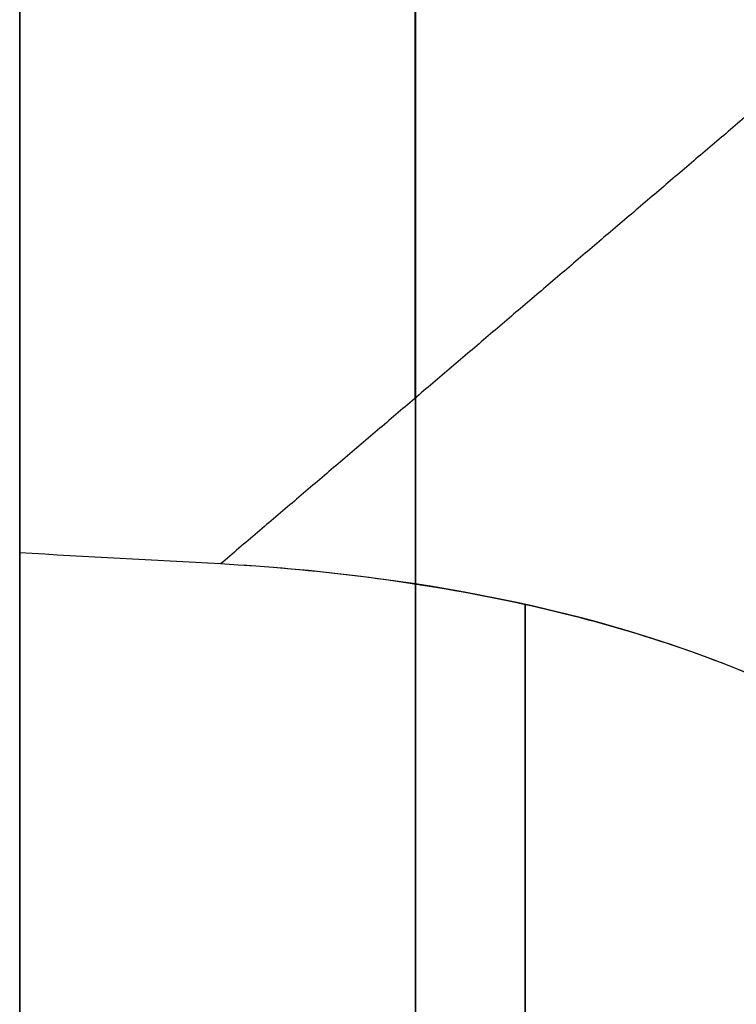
# Model space of a CAD drawing. Header units: millimetres. Extents: x 0 to 290, y -65 to 65.
# Tile 233 of 256: x 239.84 to 240.92, y 31.33 to 32.81. Entities that reach past the tile are written whole.
import ezdxf

# ---------------------------------------------------------------- set-up
doc = ezdxf.new("R2010")
doc.units = ezdxf.units.MM
doc.layers.add('Layer 01', color=18, linetype='Continuous', true_color=0x000000)

# ---------------------------------------------------------------- blocks, each defined once
blk = doc.blocks.new('Block 01')
at = {"layer": 'Layer 01'}
for p, q in [((240.439, 32.2438, -23.1718), (240.439, 41.1641, -28.322)), ((240.439, 41.1641, 28.322), (240.439, 32.2438, 23.1718)), ((239.8438, 13.8082, -36.9274), (239.8438, 35.2853, -36.9274)), ((239.8438, 13.8082, 36.9274), (239.8438, 35.2853, 36.9274))]:
    blk.add_line(p, q, dxfattribs=at)
at = {"layer": 'Layer 01', "extrusion": (1, 2.40078e-09, -4.15826e-09)}
blk.add_arc((0, 0, 239.8438), 51.0753, 275.64333, 324.35667, dxfattribs=at)
at = {"layer": 'Layer 01', "extrusion": (-1, -2.40078e-09, -4.15826e-09)}
blk.add_arc((0, 0, -239.8438), 51.0753, 95.64333, 144.35667, dxfattribs=at)
at = {"layer": 'Layer 01', "extrusion": (-1, 1.14899e-31, 3.37662e-17)}
for start, end in [(215.66946, 264.33054), (95.66946, 144.33054)]:
    blk.add_arc((0, 0, -240.4394), 51.0545, start, end, dxfattribs=at)
at = {"layer": 'Layer 01', "extrusion": (1, -1.73004e-15, 1.24376e-15)}
blk.add_arc((0, 0, 239.8438), 39.4246, 275.71323, 324.28677, dxfattribs=at)
at = {"layer": 'Layer 01', "extrusion": (1, -2.12112e-16, -2.12014e-15)}
blk.add_arc((0, 0, 239.8438), 39.4246, 35.71323, 84.28677, dxfattribs=at)
at = {"layer": 'Layer 01', "extrusion": (-1, 0, 0)}
for start, end in [(95.8461, 144.15517), (215.8461, 264.15517)]:
    blk.add_arc((0, 0, -240.6041), 39.3945, start, end, dxfattribs=at)
at = {"layer": 'Layer 01'}
for points in [[(239.8438, 32.0108, -23.0133), (239.8438, 36.6026, -25.6644), (239.8438, 41.1943, -28.3154)], [(239.8438, 41.1943, 28.3154), (239.8438, 36.6026, 25.6644), (239.8438, 32.0108, 23.0133)], [(241.0349, 32.7514, -23.4889), (240.5904, 32.3728, -23.2524), (240.1459, 31.9942, -23.0159)], [(241.0349, 32.7514, 23.4889), (240.5904, 32.3728, 23.2524), (240.1459, 31.9942, 23.0159)]]:
    blk.add_open_spline(points, degree=2, dxfattribs=at)
at = {"layer": 'Layer 01', "extrusion": (0.034899, 0.499695, 0.865498)}
blk.add_open_spline([(240.1459, 31.9942, -23.0159), (240.0452, 31.9997, -23.015), (239.9445, 32.0053, -23.0142), (239.8438, 32.0108, -23.0133)], degree=3, dxfattribs=at)
at = {"layer": 'Layer 01', "extrusion": (-0.034899, -0.499695, 0.865498)}
blk.add_open_spline([(240.1459, 31.9942, 23.0159), (240.0452, 31.9997, 23.015), (239.9445, 32.0053, 23.0142), (239.8438, 32.0108, 23.0133)], degree=3, dxfattribs=at)
at = {"layer": 'Layer 01'}
for points, knots in [([(241.3644, 31.3959, -23.7456), (241.3644, 31.4823, -23.6314), (241.3205, 31.567, -23.5208), (241.1686, 31.7149, -23.3311), (241.0635, 31.777, -23.2534), (240.8281, 31.8765, -23.1327), (240.6976, 31.9143, -23.0893), (240.4266, 31.9693, -23.0314), (240.2877, 31.9864, -23.0171), (240.1459, 31.9942, -23.0159)], [-1.708909, -1.708909, -1.708909, -1.708909, -1.281682, -1.281682, -0.854455, -0.854455, -0.427227, -0.427227, 0, 0, 0, 0]), ([(241.3644, 31.3959, 23.7456), (241.3644, 31.4823, 23.6313), (241.3204, 31.567, 23.5209), (241.2073, 31.6773, 23.3794), (241.1616, 31.7117, 23.3357), (241.0612, 31.7735, 23.2583), (241.0061, 31.8012, 23.2241), (240.7105, 31.9264, 23.0721), (240.4296, 31.9786, 23.0183), (240.1459, 31.9942, 23.0159)], [0, 0, 0, 0, 0.428716, 0.428716, 0.643073, 0.643073, 0.857431, 0.857431, 1.714862, 1.714862, 1.714862, 1.714862])]:
    blk.add_open_spline(points, degree=3, knots=knots, dxfattribs=at)

msp = doc.modelspace()

# ---------------------------------------------------------------- block references
at = {"layer": 'Layer 01'}
msp.add_blockref('Block 01', (0, 0), dxfattribs=at)

doc.saveas('drawing.dxf')
